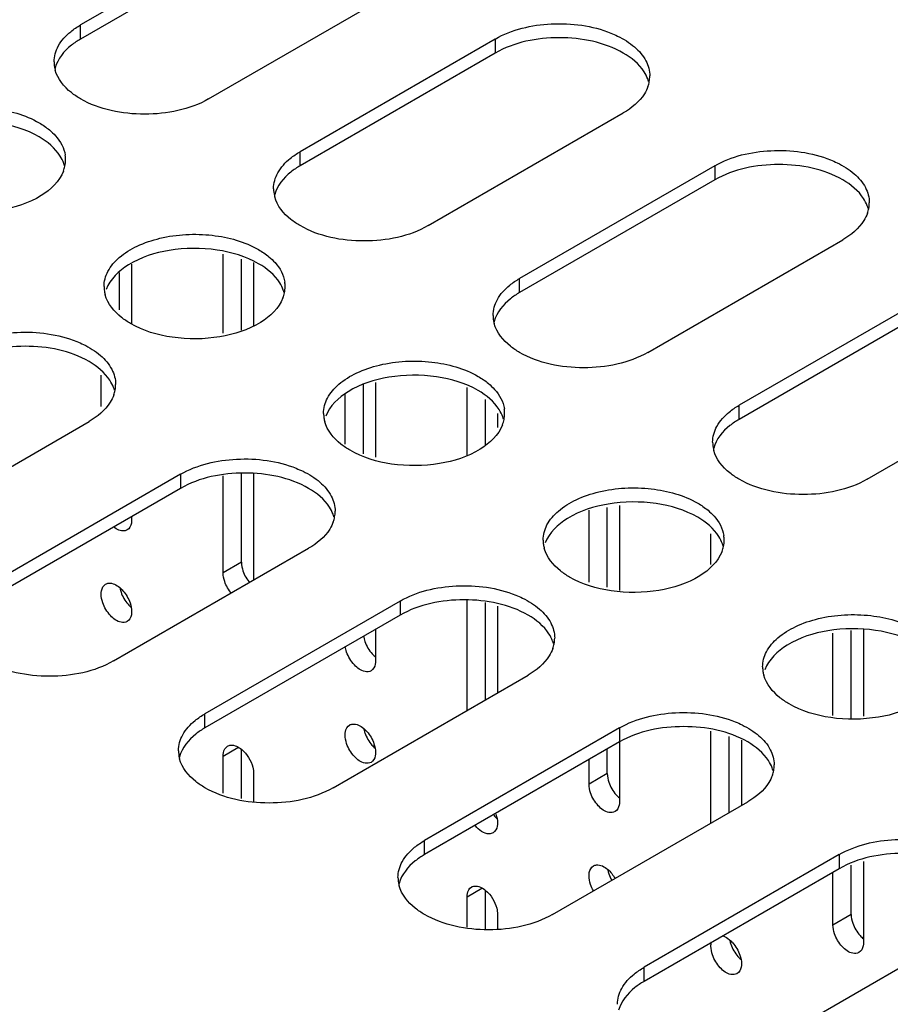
# Model space of a CAD drawing. Header units: millimetres. Extents: x 96 to 741, y 276 to 892.
# Tile 33 of 40: x 384 to 435, y 683 to 740. Entities that reach past the tile are written whole.
import ezdxf

# ---------------------------------------------------------------- set-up
doc = ezdxf.new("R2010")
doc.units = ezdxf.units.MM
doc.header["$LTSCALE"] = 75.983159
doc.layers.get('0').update_dxf_attribs({"linetype": 'CONTINUOUS'})

msp = doc.modelspace()

# ---------------------------------------------------------------- linework, layer by layer
at = {"color": 7}
for p, q in [((399.001, 746.037), (387.687, 739.505)), ((399.001, 745.221), (387.687, 738.689)), ((395.112, 735.219), (406.425, 741.751)), ((387.687, 738.689), (387.687, 739.505)), ((411.729, 738.689), (400.415, 732.157)), ((411.729, 738.689), (411.729, 737.872)), ((411.729, 737.872), (400.415, 731.34)), ((407.84, 727.87), (419.153, 734.402)), ((400.415, 731.34), (400.415, 732.157)), ((424.457, 731.341), (413.143, 724.809)), ((424.457, 731.341), (424.457, 730.524)), ((424.457, 730.524), (413.143, 723.992)), ((420.568, 720.522), (431.881, 727.054)), ((395.953, 721.646), (395.953, 726.219)), ((397.013, 721.814), (397.013, 725.934)), ((390.649, 725.637), (390.649, 722.196)), ((397.721, 725.744), (397.721, 722.092)), ((389.942, 722.994), (389.942, 725.147)), ((413.143, 723.992), (413.143, 724.809)), ((437.185, 723.992), (425.871, 717.46)), ((437.185, 723.176), (425.871, 716.644)), ((433.296, 713.174), (444.609, 719.706)), ((388.882, 717.395), (388.882, 719.198)), ((404.084, 714.642), (404.084, 718.672)), ((404.792, 718.781), (404.792, 714.453)), ((403.024, 715.208), (403.024, 718.086)), ((410.095, 714.538), (410.095, 718.491)), ((411.156, 715.155), (411.156, 717.797)), ((425.871, 716.644), (425.871, 717.46)), ((411.863, 716.991), (411.863, 716.174)), ((376.869, 709.989), (388.182, 716.521)), ((393.486, 713.459), (382.172, 706.928)), ((393.486, 713.459), (393.486, 712.643)), ((395.953, 707.745), (395.953, 713.368)), ((397.013, 708.357), (397.013, 713.494)), ((397.721, 713.494), (397.721, 707.331)), ((393.486, 712.643), (382.172, 706.111)), ((418.934, 711.65), (418.934, 706.727)), ((417.166, 707.199), (417.166, 711.378)), ((418.227, 706.916), (418.227, 711.541)), ((390.649, 711.006), (390.649, 710.807)), ((424.237, 708.228), (424.237, 710.007)), ((389.597, 702.641), (400.91, 709.173)), ((397.013, 708.357), (395.953, 707.745)), ((406.214, 706.111), (394.9, 699.579)), ((406.214, 706.111), (406.214, 705.295)), ((410.095, 699.779), (410.095, 706.145)), ((411.156, 700.391), (411.156, 706.024)), ((411.863, 705.817), (411.863, 700.8)), ((406.214, 705.295), (394.9, 698.763)), ((404.792, 704.474), (404.792, 702.642)), ((431.308, 699.473), (431.308, 704.247)), ((432.369, 699.322), (432.369, 704.41)), ((433.076, 704.459), (433.076, 699.434)), ((402.325, 695.293), (413.638, 701.825)), ((394.9, 698.763), (394.9, 699.579)), ((418.942, 698.763), (407.628, 692.231)), ((418.942, 698.763), (418.942, 697.946)), ((424.237, 693.247), (424.237, 698.572)), ((425.298, 693.859), (425.298, 698.26)), ((426.005, 698.052), (426.005, 694.268)), ((395.953, 697.13), (396.814, 697.628)), ((397.013, 694.671), (397.013, 697.514)), ((418.942, 697.946), (407.628, 691.414)), ((418.227, 696.11), (418.227, 697.534)), ((418.934, 697.946), (418.934, 694.477)), ((395.953, 694.983), (395.953, 697.13)), ((417.166, 695.498), (417.166, 696.921)), ((397.721, 696.11), (397.721, 694.463)), ((418.227, 696.11), (417.166, 695.498)), ((415.053, 687.944), (426.366, 694.476)), ((407.628, 691.414), (407.628, 692.231)), ((431.669, 691.414), (420.356, 684.883)), ((431.669, 691.414), (431.669, 690.598)), ((431.669, 690.598), (420.356, 684.066)), ((432.369, 687.945), (432.369, 690.804)), ((433.076, 691.011), (433.076, 686.312)), ((431.308, 687.333), (431.308, 690.389)), ((410.095, 688.966), (410.957, 689.463)), ((410.095, 687.219), (410.095, 688.966)), ((411.156, 687.094), (411.156, 689.349)), ((411.863, 687.945), (411.863, 687.094)), ((432.369, 687.945), (431.308, 687.333)), ((427.78, 680.596), (439.094, 687.128)), ((420.356, 684.066), (420.356, 684.883))]:
    msp.add_line(p, q, dxfattribs=at)
for centre, radius, start, end in [((387.942, 737.364), 1.792, 180.0698, 193.2579), ((388, 736.531), 1.851, 164.7304, 166.7648), ((388, 737.377), 1.851, 193.2345, 195.2704), ((418.763, 735.691), 1.932, 15.9432, 20.6956), ((418.812, 736.568), 1.881, 340.4459, 349.2652), ((418.923, 736.545), 1.768, 349.3267, 0.01), ((385.031, 731.691), 1.789, 348.1452, 359.8996), ((385.059, 731.688), 1.761, 359.9732, 8.4841), ((384.913, 731.717), 1.91, 338.8851, 348.1025), ((384.902, 730.836), 1.923, 15.376, 19.4961), ((400.67, 730.016), 1.792, 180.0698, 193.2579), ((400.727, 729.182), 1.851, 164.7304, 166.7648), ((400.727, 730.029), 1.851, 193.2345, 195.2704), ((431.491, 728.343), 1.932, 15.9432, 20.6956), ((431.54, 729.22), 1.881, 340.4459, 349.2652), ((431.651, 729.197), 1.768, 349.3267, 0.01), ((390.81, 724.338), 1.761, 179.9732, 188.4841), ((397.759, 724.342), 1.789, 348.1452, 359.8996), ((397.787, 724.34), 1.761, 359.9732, 8.4841), ((390.874, 724.349), 1.826, 188.5216, 195.6698), ((397.641, 724.369), 1.91, 338.8851, 348.1025), ((397.63, 723.487), 1.923, 15.376, 19.4961), ((413.398, 722.668), 1.792, 180.0698, 193.2579), ((413.455, 721.834), 1.851, 164.7304, 166.7648), ((413.455, 722.68), 1.851, 193.2345, 195.2704), ((387.952, 718.664), 1.768, 349.3267, 0.01), ((387.792, 717.81), 1.932, 15.9432, 20.6956), ((387.841, 718.687), 1.881, 340.4459, 349.2652), ((403.538, 716.99), 1.761, 179.9732, 188.4841), ((410.487, 716.994), 1.789, 348.1452, 359.8996), ((410.515, 716.992), 1.761, 359.9732, 8.4841), ((403.602, 717.001), 1.826, 188.5216, 195.6698), ((410.369, 717.02), 1.91, 338.8851, 348.1025), ((410.358, 716.139), 1.923, 15.376, 19.4961), ((426.126, 715.319), 1.792, 180.0698, 193.2579), ((426.183, 714.486), 1.851, 164.7304, 166.7648), ((426.183, 715.332), 1.851, 193.2345, 195.2704), ((400.52, 710.462), 1.932, 15.9432, 20.6956), ((400.68, 711.316), 1.768, 349.3267, 0.01), ((400.569, 711.339), 1.881, 340.4459, 349.2652), ((416.266, 709.642), 1.761, 179.9732, 188.4841), ((416.33, 709.652), 1.826, 188.5216, 195.6698), ((423.086, 708.791), 1.923, 15.376, 19.4961), ((423.215, 709.646), 1.789, 348.1452, 359.8996), ((423.243, 709.643), 1.761, 359.9732, 8.4841), ((423.097, 709.672), 1.91, 338.8851, 348.1025), ((391.744, 707.216), 1.808, 191.7981, 198.856), ((413.248, 703.114), 1.932, 15.9432, 20.6956), ((413.408, 703.968), 1.768, 349.3267, 0.01), ((413.297, 703.99), 1.881, 340.4459, 349.2652), ((428.994, 702.293), 1.761, 179.9732, 188.4841), ((429.058, 702.304), 1.826, 188.5216, 195.6698), ((405.886, 699.051), 1.808, 191.7981, 198.856), ((395.155, 697.438), 1.792, 180.0698, 193.2579), ((395.212, 696.604), 1.851, 164.7304, 166.7648), ((395.212, 697.451), 1.851, 193.2345, 195.2704), ((425.976, 695.765), 1.932, 15.9432, 20.6956), ((426.025, 696.642), 1.881, 340.4459, 349.2652), ((426.136, 696.619), 1.768, 349.3267, 0.01), ((407.883, 690.09), 1.792, 180.0698, 193.2579), ((420.028, 690.886), 1.808, 191.7981, 198.856), ((407.94, 689.256), 1.851, 164.7304, 166.7648), ((407.94, 690.103), 1.851, 193.2345, 195.2704), ((427.099, 686.804), 1.808, 191.7981, 198.856)]:
    msp.add_arc(centre, radius, start, end, dxfattribs=at)
for points, knots in [([(411.729, 738.689), (412.699, 739.249), (415.017, 739.775), (417.352, 739.47), (418.436, 739.035)], [0, 0, 0, 0, 0.489694, 1, 1, 1, 1]), ([(386.15, 737.362), (386.15, 737.679), (386.351, 738.369), (386.831, 738.882), (387.116, 739.114)], [0, 0, 0, 0, 0.46369, 1, 1, 1, 1]), ([(387.687, 738.689), (387.501, 738.581), (386.878, 738.169), (386.355, 737.536), (386.214, 737.018)], [0, 0, 0, 0, 0.286033, 1, 1, 1, 1]), ([(419.153, 737.872), (418.051, 738.509), (415.441, 739.011), (412.831, 738.509), (411.729, 737.872)], [0, 0, 0, 0, 0.500001, 1, 1, 1, 1]), ([(418.436, 739.035), (418.568, 738.982), (419.055, 738.767), (419.514, 738.482), (419.809, 738.227)], [0, 0, 0, 0, 0.267796, 1, 1, 1, 1]), ([(419.809, 738.227), (420.07, 738.001), (420.51, 737.502), (420.691, 736.848), (420.691, 736.546)], [0, 0, 0, 0, 0.533556, 1, 1, 1, 1]), ([(420.571, 736.374), (420.516, 736.519), (420.193, 737.142), (419.621, 737.602), (419.153, 737.872)], [0, 0, 0, 0, 0.222938, 1, 1, 1, 1]), ([(387.687, 735.219), (387.501, 735.326), (386.878, 735.739), (386.355, 736.371), (386.214, 736.889)], [0, 0, 0, 0, 0.286033, 1, 1, 1, 1]), ([(420.585, 735.939), (420.532, 735.79), (420.214, 735.15), (419.631, 734.678), (419.153, 734.402)], [0, 0, 0, 0, 0.222593, 1, 1, 1, 1]), ([(395.112, 735.219), (394.01, 734.583), (391.399, 734.08), (388.789, 734.583), (387.687, 735.219)], [0, 0, 0, 0, 0.5, 1, 1, 1, 1]), ([(376.321, 731.687), (376.321, 731.99), (376.503, 732.645), (377.218, 733.458), (378.272, 734.1), (380.074, 734.701), (382.529, 734.825), (384.471, 734.3), (385.283, 733.831)], [0, 0, 0, 0, 0.087136, 0.186849, 0.304529, 0.438665, 0.730081, 1, 1, 1, 1]), ([(385.283, 733.014), (384.551, 733.437), (382.807, 733.953), (380.169, 733.919), (377.846, 733.209), (376.673, 732.123), (376.445, 731.526)], [0, 0, 0, 0, 0.260617, 0.545433, 0.802971, 1, 1, 1, 1]), ([(385.882, 733.416), (386.008, 733.312), (386.432, 732.914), (386.739, 732.365), (386.801, 731.948)], [0, 0, 0, 0, 0.278952, 1, 1, 1, 1]), ([(386.714, 731.477), (386.662, 731.626), (386.344, 732.267), (385.76, 732.739), (385.283, 733.014)], [0, 0, 0, 0, 0.222588, 1, 1, 1, 1]), ([(424.457, 731.341), (425.427, 731.901), (427.745, 732.426), (430.08, 732.121), (431.164, 731.687)], [0, 0, 0, 0, 0.489694, 1, 1, 1, 1]), ([(398.878, 730.014), (398.878, 730.331), (399.079, 731.021), (399.559, 731.534), (399.844, 731.766)], [0, 0, 0, 0, 0.46369, 1, 1, 1, 1]), ([(431.164, 731.687), (431.296, 731.634), (431.783, 731.419), (432.242, 731.134), (432.537, 730.879)], [0, 0, 0, 0, 0.267796, 1, 1, 1, 1]), ([(400.415, 731.34), (400.229, 731.233), (399.606, 730.82), (399.083, 730.188), (398.942, 729.67)], [0, 0, 0, 0, 0.286033, 1, 1, 1, 1]), ([(431.881, 730.524), (430.779, 731.16), (428.169, 731.663), (425.559, 731.16), (424.457, 730.524)], [0, 0, 0, 0, 0.500001, 1, 1, 1, 1]), ([(386.695, 731.029), (386.465, 730.432), (385.292, 729.348), (382.97, 728.639), (380.333, 728.606), (378.59, 729.122), (377.858, 729.544)], [0, 0, 0, 0, 0.197111, 0.454661, 0.739438, 1, 1, 1, 1]), ([(433.299, 729.026), (433.244, 729.171), (432.921, 729.794), (432.349, 730.254), (431.881, 730.524)], [0, 0, 0, 0, 0.222938, 1, 1, 1, 1]), ([(432.537, 730.879), (432.798, 730.652), (433.238, 730.153), (433.419, 729.5), (433.419, 729.197)], [0, 0, 0, 0, 0.533556, 1, 1, 1, 1]), ([(400.415, 727.87), (400.229, 727.978), (399.606, 728.391), (399.083, 729.023), (398.942, 729.541)], [0, 0, 0, 0, 0.286033, 1, 1, 1, 1]), ([(433.313, 728.59), (433.26, 728.442), (432.942, 727.802), (432.359, 727.33), (431.881, 727.054)], [0, 0, 0, 0, 0.222593, 1, 1, 1, 1]), ([(407.84, 727.87), (406.738, 727.234), (404.127, 726.731), (401.517, 727.234), (400.415, 727.87)], [0, 0, 0, 0, 0.5, 1, 1, 1, 1]), ([(389.049, 724.339), (389.049, 724.642), (389.231, 725.297), (389.946, 726.109), (391, 726.752), (392.802, 727.352), (395.257, 727.477), (397.199, 726.951), (398.011, 726.482)], [0, 0, 0, 0, 0.087136, 0.186849, 0.304529, 0.438665, 0.730081, 1, 1, 1, 1]), ([(398.011, 725.666), (397.279, 726.089), (395.535, 726.605), (392.897, 726.571), (390.574, 725.86), (389.401, 724.775), (389.173, 724.178)], [0, 0, 0, 0, 0.260617, 0.545433, 0.802971, 1, 1, 1, 1]), ([(398.61, 726.068), (398.736, 725.964), (399.16, 725.565), (399.467, 725.016), (399.529, 724.6)], [0, 0, 0, 0, 0.278952, 1, 1, 1, 1]), ([(399.442, 724.129), (399.39, 724.278), (399.072, 724.918), (398.488, 725.39), (398.011, 725.666)], [0, 0, 0, 0, 0.222588, 1, 1, 1, 1]), ([(411.606, 722.665), (411.606, 722.983), (411.807, 723.672), (412.287, 724.186), (412.572, 724.417)], [0, 0, 0, 0, 0.46369, 1, 1, 1, 1]), ([(390.586, 722.196), (390.401, 722.303), (389.781, 722.714), (389.26, 723.341), (389.116, 723.856)], [0, 0, 0, 0, 0.285617, 1, 1, 1, 1]), ([(399.423, 723.68), (399.193, 723.084), (398.019, 722), (395.698, 721.29), (393.061, 721.257), (391.318, 721.773), (390.586, 722.196)], [0, 0, 0, 0, 0.197111, 0.454661, 0.739438, 1, 1, 1, 1]), ([(413.143, 723.992), (412.957, 723.885), (412.334, 723.472), (411.811, 722.839), (411.67, 722.321)], [0, 0, 0, 0, 0.286033, 1, 1, 1, 1]), ([(413.143, 720.522), (412.957, 720.63), (412.334, 721.042), (411.811, 721.675), (411.67, 722.193)], [0, 0, 0, 0, 0.286033, 1, 1, 1, 1]), ([(380.758, 720.808), (381.728, 721.368), (384.046, 721.893), (386.381, 721.589), (387.465, 721.154)], [0, 0, 0, 0, 0.489694, 1, 1, 1, 1]), ([(388.182, 719.991), (387.08, 720.627), (384.47, 721.13), (381.859, 720.627), (380.758, 719.991)], [0, 0, 0, 0, 0.500001, 1, 1, 1, 1]), ([(387.465, 721.154), (387.597, 721.101), (388.084, 720.886), (388.543, 720.601), (388.838, 720.346)], [0, 0, 0, 0, 0.267796, 1, 1, 1, 1]), ([(388.838, 720.346), (389.099, 720.12), (389.539, 719.62), (389.719, 718.967), (389.72, 718.665)], [0, 0, 0, 0, 0.533556, 1, 1, 1, 1]), ([(420.568, 720.522), (419.466, 719.886), (416.855, 719.383), (414.245, 719.886), (413.143, 720.522)], [0, 0, 0, 0, 0.5, 1, 1, 1, 1]), ([(389.6, 718.493), (389.545, 718.638), (389.222, 719.261), (388.65, 719.721), (388.182, 719.991)], [0, 0, 0, 0, 0.222938, 1, 1, 1, 1]), ([(401.777, 716.991), (401.777, 717.294), (401.959, 717.949), (402.674, 718.761), (403.728, 719.403), (405.53, 720.004), (407.985, 720.128), (409.927, 719.603), (410.739, 719.134)], [0, 0, 0, 0, 0.087136, 0.186849, 0.304529, 0.438665, 0.730081, 1, 1, 1, 1]), ([(410.739, 718.318), (410.007, 718.74), (408.263, 719.257), (405.625, 719.223), (403.302, 718.512), (402.129, 717.426), (401.901, 716.829)], [0, 0, 0, 0, 0.260617, 0.545433, 0.802971, 1, 1, 1, 1]), ([(411.338, 718.72), (411.464, 718.615), (411.888, 718.217), (412.195, 717.668), (412.257, 717.251)], [0, 0, 0, 0, 0.278952, 1, 1, 1, 1]), ([(389.614, 718.058), (389.561, 717.909), (389.243, 717.269), (388.659, 716.797), (388.182, 716.521)], [0, 0, 0, 0, 0.222593, 1, 1, 1, 1]), ([(412.17, 716.781), (412.118, 716.929), (411.8, 717.57), (411.216, 718.042), (410.739, 718.318)], [0, 0, 0, 0, 0.222588, 1, 1, 1, 1]), ([(424.334, 715.317), (424.334, 715.634), (424.535, 716.324), (425.015, 716.837), (425.3, 717.069)], [0, 0, 0, 0, 0.46369, 1, 1, 1, 1]), ([(403.314, 714.848), (403.129, 714.954), (402.509, 715.365), (401.988, 715.993), (401.844, 716.507)], [0, 0, 0, 0, 0.285617, 1, 1, 1, 1]), ([(412.151, 716.332), (411.921, 715.735), (410.747, 714.652), (408.426, 713.942), (405.789, 713.909), (404.046, 714.425), (403.314, 714.848)], [0, 0, 0, 0, 0.197111, 0.454661, 0.739438, 1, 1, 1, 1]), ([(425.871, 716.644), (425.685, 716.536), (425.062, 716.124), (424.539, 715.491), (424.398, 714.973)], [0, 0, 0, 0, 0.286033, 1, 1, 1, 1]), ([(425.871, 713.174), (425.685, 713.281), (425.062, 713.694), (424.539, 714.326), (424.398, 714.844)], [0, 0, 0, 0, 0.286033, 1, 1, 1, 1]), ([(393.486, 713.459), (394.456, 714.02), (396.774, 714.545), (399.109, 714.24), (400.192, 713.806)], [0, 0, 0, 0, 0.489694, 1, 1, 1, 1]), ([(400.91, 712.643), (399.808, 713.279), (397.198, 713.782), (394.587, 713.279), (393.486, 712.643)], [0, 0, 0, 0, 0.500001, 1, 1, 1, 1]), ([(400.192, 713.806), (400.325, 713.753), (400.812, 713.538), (401.271, 713.253), (401.566, 712.998)], [0, 0, 0, 0, 0.267796, 1, 1, 1, 1]), ([(401.566, 712.998), (401.827, 712.771), (402.267, 712.272), (402.447, 711.618), (402.448, 711.316)], [0, 0, 0, 0, 0.533556, 1, 1, 1, 1]), ([(433.296, 713.174), (432.194, 712.538), (429.583, 712.035), (426.973, 712.538), (425.871, 713.174)], [0, 0, 0, 0, 0.5, 1, 1, 1, 1]), ([(402.328, 711.145), (402.273, 711.29), (401.95, 711.912), (401.378, 712.373), (400.91, 712.643)], [0, 0, 0, 0, 0.222938, 1, 1, 1, 1]), ([(414.505, 709.642), (414.505, 709.945), (414.687, 710.6), (415.402, 711.413), (416.456, 712.055), (418.258, 712.656), (420.713, 712.78), (422.655, 712.255), (423.467, 711.786)], [0, 0, 0, 0, 0.087136, 0.186849, 0.304529, 0.438665, 0.730081, 1, 1, 1, 1]), ([(423.467, 710.969), (422.735, 711.392), (420.991, 711.908), (418.353, 711.874), (416.03, 711.164), (414.857, 710.078), (414.629, 709.481)], [0, 0, 0, 0, 0.260617, 0.545433, 0.802971, 1, 1, 1, 1]), ([(424.066, 711.371), (424.192, 711.267), (424.616, 710.869), (424.923, 710.32), (424.985, 709.903)], [0, 0, 0, 0, 0.278952, 1, 1, 1, 1]), ([(390.649, 710.807), (390.649, 710.744), (390.635, 710.532), (390.521, 710.31), (390.391, 710.235)], [0, 0, 0, 0, 0.294564, 1, 1, 1, 1]), ([(402.342, 710.709), (402.289, 710.561), (401.971, 709.92), (401.387, 709.448), (400.91, 709.173)], [0, 0, 0, 0, 0.222593, 1, 1, 1, 1]), ([(424.898, 709.432), (424.846, 709.581), (424.528, 710.222), (423.944, 710.694), (423.467, 710.969)], [0, 0, 0, 0, 0.222588, 1, 1, 1, 1]), ([(390.391, 710.235), (390.34, 710.205), (390.069, 710.121), (389.784, 710.267), (389.614, 710.4)], [0, 0, 0, 0, 0.212188, 1, 1, 1, 1]), ([(416.042, 707.499), (415.857, 707.606), (415.237, 708.017), (414.716, 708.644), (414.572, 709.159)], [0, 0, 0, 0, 0.285617, 1, 1, 1, 1]), ([(424.879, 708.984), (424.649, 708.387), (423.475, 707.303), (421.154, 706.594), (418.517, 706.561), (416.774, 707.077), (416.042, 707.499)], [0, 0, 0, 0, 0.197111, 0.454661, 0.739438, 1, 1, 1, 1]), ([(388.882, 706.52), (388.882, 706.583), (388.896, 706.795), (389.01, 707.017), (389.141, 707.092)], [0, 0, 0, 0, 0.294564, 1, 1, 1, 1]), ([(389.141, 707.092), (389.194, 707.123), (389.483, 707.209), (389.782, 707.042), (389.959, 706.894)], [0, 0, 0, 0, 0.209966, 1, 1, 1, 1]), ([(389.959, 706.894), (390.025, 706.839), (390.282, 706.585), (390.47, 706.263), (390.558, 706.004)], [0, 0, 0, 0, 0.240431, 1, 1, 1, 1]), ([(390.032, 706.631), (390.12, 706.374), (390.306, 706.053), (390.56, 705.799), (390.626, 705.744)], [0, 0, 0, 0, 0.759178, 1, 1, 1, 1]), ([(406.214, 706.111), (407.184, 706.671), (409.502, 707.197), (411.837, 706.892), (412.92, 706.457)], [0, 0, 0, 0, 0.489694, 1, 1, 1, 1]), ([(390.391, 704.927), (390.287, 704.868), (389.89, 704.847), (389.347, 705.278), (389.067, 705.741), (388.973, 706.016)], [0, 0, 0, 0, 0.182801, 0.554614, 1, 1, 1, 1]), ([(413.638, 705.295), (412.536, 705.931), (409.926, 706.434), (407.315, 705.931), (406.214, 705.295)], [0, 0, 0, 0, 0.500001, 1, 1, 1, 1]), ([(412.92, 706.457), (413.053, 706.404), (413.54, 706.189), (413.999, 705.905), (414.294, 705.649)], [0, 0, 0, 0, 0.267796, 1, 1, 1, 1]), ([(390.649, 705.5), (390.649, 705.436), (390.635, 705.225), (390.521, 705.003), (390.391, 704.927)], [0, 0, 0, 0, 0.294564, 1, 1, 1, 1]), ([(414.294, 705.649), (414.555, 705.423), (414.995, 704.924), (415.175, 704.27), (415.176, 703.968)], [0, 0, 0, 0, 0.533556, 1, 1, 1, 1]), ([(427.233, 702.294), (427.233, 702.597), (427.415, 703.252), (428.13, 704.064), (429.184, 704.707), (430.986, 705.307), (433.441, 705.432), (435.383, 704.906), (436.195, 704.437)], [0, 0, 0, 0, 0.087136, 0.186849, 0.304529, 0.438665, 0.730081, 1, 1, 1, 1]), ([(415.056, 703.797), (415.001, 703.942), (414.678, 704.564), (414.106, 705.024), (413.638, 705.295)], [0, 0, 0, 0, 0.222938, 1, 1, 1, 1]), ([(436.195, 703.621), (435.463, 704.044), (433.719, 704.56), (431.081, 704.526), (428.758, 703.815), (427.585, 702.73), (427.357, 702.133)], [0, 0, 0, 0, 0.260617, 0.545433, 0.802971, 1, 1, 1, 1]), ([(404.175, 703.774), (404.265, 703.509), (404.458, 703.18), (404.722, 702.923), (404.791, 702.868)], [0, 0, 0, 0, 0.76025, 1, 1, 1, 1]), ([(404.533, 702.07), (404.43, 702.01), (404.033, 701.989), (403.489, 702.42), (403.209, 702.884), (403.115, 703.158)], [0, 0, 0, 0, 0.182801, 0.554614, 1, 1, 1, 1]), ([(415.07, 703.361), (415.017, 703.212), (414.699, 702.572), (414.115, 702.1), (413.638, 701.825)], [0, 0, 0, 0, 0.222593, 1, 1, 1, 1]), ([(389.597, 702.641), (388.495, 702.005), (385.884, 701.502), (383.274, 702.005), (382.172, 702.641)], [0, 0, 0, 0, 0.5, 1, 1, 1, 1]), ([(404.792, 702.642), (404.792, 702.579), (404.777, 702.367), (404.664, 702.145), (404.533, 702.07)], [0, 0, 0, 0, 0.294564, 1, 1, 1, 1]), ([(428.77, 700.151), (428.585, 700.258), (427.965, 700.669), (427.444, 701.296), (427.3, 701.811)], [0, 0, 0, 0, 0.285617, 1, 1, 1, 1]), ([(437.607, 701.635), (437.377, 701.039), (436.203, 699.955), (433.882, 699.245), (431.245, 699.212), (429.502, 699.728), (428.77, 700.151)], [0, 0, 0, 0, 0.197111, 0.454661, 0.739438, 1, 1, 1, 1]), ([(418.942, 698.763), (419.912, 699.323), (422.23, 699.848), (424.565, 699.544), (425.648, 699.109)], [0, 0, 0, 0, 0.489694, 1, 1, 1, 1]), ([(393.363, 697.436), (393.363, 697.753), (393.564, 698.443), (394.044, 698.956), (394.329, 699.188)], [0, 0, 0, 0, 0.46369, 1, 1, 1, 1]), ([(425.648, 699.109), (425.781, 699.056), (426.268, 698.841), (426.727, 698.556), (427.022, 698.301)], [0, 0, 0, 0, 0.267796, 1, 1, 1, 1]), ([(394.9, 698.763), (394.714, 698.655), (394.09, 698.242), (393.568, 697.61), (393.426, 697.092)], [0, 0, 0, 0, 0.286033, 1, 1, 1, 1]), ([(403.024, 698.355), (403.024, 698.418), (403.038, 698.63), (403.152, 698.852), (403.283, 698.928)], [0, 0, 0, 0, 0.294564, 1, 1, 1, 1]), ([(403.283, 698.928), (403.336, 698.958), (403.625, 699.044), (403.924, 698.877), (404.101, 698.73)], [0, 0, 0, 0, 0.209966, 1, 1, 1, 1]), ([(404.101, 698.73), (404.167, 698.674), (404.424, 698.42), (404.612, 698.098), (404.7, 697.839)], [0, 0, 0, 0, 0.240431, 1, 1, 1, 1]), ([(426.366, 697.946), (425.264, 698.582), (422.654, 699.085), (420.043, 698.582), (418.942, 697.946)], [0, 0, 0, 0, 0.500001, 1, 1, 1, 1]), ([(404.175, 698.466), (404.262, 698.209), (404.448, 697.888), (404.702, 697.635), (404.768, 697.579)], [0, 0, 0, 0, 0.759178, 1, 1, 1, 1]), ([(427.022, 698.301), (427.283, 698.075), (427.723, 697.575), (427.903, 696.922), (427.904, 696.62)], [0, 0, 0, 0, 0.533556, 1, 1, 1, 1]), ([(395.953, 697.13), (395.953, 697.194), (395.967, 697.405), (396.081, 697.627), (396.212, 697.703)], [0, 0, 0, 0, 0.294564, 1, 1, 1, 1]), ([(396.212, 697.703), (396.265, 697.733), (396.554, 697.819), (396.853, 697.652), (397.03, 697.505)], [0, 0, 0, 0, 0.209966, 1, 1, 1, 1]), ([(397.03, 697.505), (397.339, 697.246), (397.639, 696.757), (397.721, 696.233), (397.721, 696.11)], [0, 0, 0, 0, 0.76598, 1, 1, 1, 1]), ([(404.533, 696.763), (404.43, 696.703), (404.033, 696.682), (403.489, 697.113), (403.209, 697.576), (403.115, 697.851)], [0, 0, 0, 0, 0.182801, 0.554614, 1, 1, 1, 1]), ([(427.784, 696.448), (427.729, 696.593), (427.406, 697.216), (426.834, 697.676), (426.366, 697.946)], [0, 0, 0, 0, 0.222938, 1, 1, 1, 1]), ([(394.9, 695.293), (394.714, 695.4), (394.09, 695.813), (393.568, 696.445), (393.426, 696.963)], [0, 0, 0, 0, 0.286033, 1, 1, 1, 1]), ([(404.792, 697.335), (404.792, 697.272), (404.777, 697.06), (404.664, 696.838), (404.533, 696.763)], [0, 0, 0, 0, 0.294564, 1, 1, 1, 1]), ([(427.797, 696.013), (427.745, 695.864), (427.427, 695.224), (426.843, 694.752), (426.366, 694.476)], [0, 0, 0, 0, 0.222593, 1, 1, 1, 1]), ([(402.325, 695.293), (401.223, 694.657), (398.612, 694.154), (396.002, 694.657), (394.9, 695.293)], [0, 0, 0, 0, 0.5, 1, 1, 1, 1]), ([(418.317, 695.609), (418.407, 695.344), (418.6, 695.015), (418.864, 694.758), (418.933, 694.703)], [0, 0, 0, 0, 0.76025, 1, 1, 1, 1]), ([(418.675, 693.905), (418.572, 693.845), (418.175, 693.824), (417.631, 694.256), (417.351, 694.719), (417.257, 694.993)], [0, 0, 0, 0, 0.182801, 0.554614, 1, 1, 1, 1]), ([(418.934, 694.477), (418.934, 694.414), (418.919, 694.203), (418.806, 693.981), (418.675, 693.905)], [0, 0, 0, 0, 0.294564, 1, 1, 1, 1]), ([(411.604, 692.68), (411.537, 692.642), (411.142, 692.554), (410.781, 692.849), (410.58, 693.083)], [0, 0, 0, 0, 0.199754, 1, 1, 1, 1]), ([(411.863, 693.252), (411.863, 693.189), (411.848, 692.978), (411.735, 692.756), (411.604, 692.68)], [0, 0, 0, 0, 0.294564, 1, 1, 1, 1]), ([(431.669, 691.414), (432.64, 691.975), (434.958, 692.5), (437.293, 692.195), (438.376, 691.761)], [0, 0, 0, 0, 0.489694, 1, 1, 1, 1]), ([(406.09, 690.088), (406.09, 690.405), (406.292, 691.095), (406.772, 691.608), (407.056, 691.84)], [0, 0, 0, 0, 0.46369, 1, 1, 1, 1]), ([(407.628, 691.414), (407.442, 691.307), (406.818, 690.894), (406.296, 690.262), (406.154, 689.744)], [0, 0, 0, 0, 0.286033, 1, 1, 1, 1]), ([(439.094, 690.598), (437.992, 691.234), (435.382, 691.737), (432.771, 691.234), (431.669, 690.598)], [0, 0, 0, 0, 0.500001, 1, 1, 1, 1]), ([(417.166, 690.191), (417.166, 690.254), (417.18, 690.465), (417.294, 690.687), (417.425, 690.763)], [0, 0, 0, 0, 0.294564, 1, 1, 1, 1]), ([(417.425, 690.763), (417.478, 690.793), (417.768, 690.879), (418.066, 690.712), (418.243, 690.565)], [0, 0, 0, 0, 0.209966, 1, 1, 1, 1]), ([(407.628, 687.944), (407.442, 688.052), (406.818, 688.465), (406.296, 689.097), (406.154, 689.615)], [0, 0, 0, 0, 0.286033, 1, 1, 1, 1]), ([(410.095, 688.966), (410.095, 689.029), (410.109, 689.24), (410.223, 689.462), (410.354, 689.538)], [0, 0, 0, 0, 0.294564, 1, 1, 1, 1]), ([(410.354, 689.538), (410.407, 689.568), (410.697, 689.654), (410.995, 689.488), (411.172, 689.34)], [0, 0, 0, 0, 0.209966, 1, 1, 1, 1]), ([(411.172, 689.34), (411.482, 689.081), (411.781, 688.593), (411.863, 688.068), (411.863, 687.945)], [0, 0, 0, 0, 0.76598, 1, 1, 1, 1]), ([(415.053, 687.944), (413.951, 687.308), (411.34, 686.805), (408.73, 687.308), (407.628, 687.944)], [0, 0, 0, 0, 0.5, 1, 1, 1, 1]), ([(432.459, 687.444), (432.549, 687.179), (432.742, 686.85), (433.007, 686.594), (433.075, 686.538)], [0, 0, 0, 0, 0.76025, 1, 1, 1, 1]), ([(432.817, 685.74), (432.714, 685.681), (432.317, 685.659), (431.774, 686.091), (431.493, 686.554), (431.4, 686.829)], [0, 0, 0, 0, 0.182801, 0.554614, 1, 1, 1, 1]), ([(425.314, 686.482), (425.38, 686.427), (425.637, 686.173), (425.825, 685.851), (425.914, 685.592)], [0, 0, 0, 0, 0.240431, 1, 1, 1, 1]), ([(425.388, 686.219), (425.476, 685.962), (425.662, 685.641), (425.916, 685.387), (425.982, 685.332)], [0, 0, 0, 0, 0.759178, 1, 1, 1, 1]), ([(433.076, 686.312), (433.076, 686.249), (433.062, 686.038), (432.948, 685.816), (432.817, 685.74)], [0, 0, 0, 0, 0.294564, 1, 1, 1, 1]), ([(425.746, 684.515), (425.643, 684.456), (425.246, 684.435), (424.702, 684.866), (424.422, 685.329), (424.328, 685.604)], [0, 0, 0, 0, 0.182801, 0.554614, 1, 1, 1, 1]), ([(426.005, 685.088), (426.005, 685.024), (425.99, 684.813), (425.877, 684.591), (425.746, 684.515)], [0, 0, 0, 0, 0.294564, 1, 1, 1, 1]), ([(418.818, 682.739), (418.818, 683.056), (419.02, 683.746), (419.5, 684.26), (419.784, 684.491)], [0, 0, 0, 0, 0.46369, 1, 1, 1, 1]), ([(420.356, 684.066), (420.17, 683.958), (419.546, 683.546), (419.024, 682.913), (418.882, 682.395)], [0, 0, 0, 0, 0.286033, 1, 1, 1, 1])]:
    msp.add_open_spline(points, degree=3, knots=knots, dxfattribs=at)
for points in [[(387.116, 739.114), (387.295, 739.26), (387.487, 739.39), (387.687, 739.505)], [(385.283, 733.831), (385.493, 733.709), (385.696, 733.572), (385.882, 733.416)], [(399.844, 731.766), (400.023, 731.912), (400.215, 732.042), (400.415, 732.157)], [(398.011, 726.482), (398.221, 726.361), (398.424, 726.223), (398.61, 726.068)], [(412.572, 724.417), (412.751, 724.563), (412.943, 724.693), (413.143, 724.809)], [(410.739, 719.134), (410.949, 719.013), (411.152, 718.875), (411.338, 718.72)], [(425.3, 717.069), (425.479, 717.215), (425.671, 717.345), (425.871, 717.46)], [(423.467, 711.786), (423.677, 711.664), (423.879, 711.527), (424.066, 711.371)], [(397.013, 708.357), (397.013, 708.188), (397.049, 708.017), (397.104, 707.856)], [(396.044, 707.241), (395.989, 707.402), (395.953, 707.574), (395.953, 707.745)], [(397.104, 707.856), (397.189, 707.606), (397.325, 707.368), (397.498, 707.168)], [(396.437, 706.555), (396.266, 706.754), (396.129, 706.991), (396.044, 707.241)], [(388.973, 706.016), (388.918, 706.177), (388.882, 706.349), (388.882, 706.52)], [(390.558, 706.004), (390.613, 705.842), (390.649, 705.67), (390.649, 705.5)], [(404.098, 704.093), (404.113, 703.985), (404.139, 703.877), (404.175, 703.774)], [(403.115, 703.158), (403.079, 703.263), (403.052, 703.371), (403.037, 703.481)], [(394.329, 699.188), (394.507, 699.334), (394.7, 699.464), (394.9, 699.579)], [(403.115, 697.851), (403.06, 698.013), (403.024, 698.184), (403.024, 698.355)], [(404.7, 697.839), (404.756, 697.677), (404.792, 697.506), (404.792, 697.335)], [(418.227, 696.11), (418.227, 695.94), (418.262, 695.77), (418.317, 695.609)], [(417.257, 694.993), (417.202, 695.155), (417.166, 695.327), (417.166, 695.498)], [(411.64, 693.696), (411.701, 693.624), (411.768, 693.557), (411.839, 693.496)], [(411.771, 693.757), (411.827, 693.595), (411.863, 693.423), (411.863, 693.252)], [(407.056, 691.84), (407.235, 691.985), (407.428, 692.115), (407.628, 692.231)], [(418.243, 690.565), (418.418, 690.419), (418.564, 690.234), (418.677, 690.037)], [(417.257, 689.686), (417.202, 689.848), (417.166, 690.02), (417.166, 690.191)], [(418.317, 690.302), (418.361, 690.172), (418.419, 690.046), (418.488, 689.927)], [(417.427, 689.315), (417.359, 689.433), (417.301, 689.557), (417.257, 689.686)], [(432.369, 687.945), (432.369, 687.776), (432.404, 687.605), (432.459, 687.444)], [(431.4, 686.829), (431.344, 686.99), (431.308, 687.162), (431.308, 687.333)], [(424.926, 686.706), (425.068, 686.661), (425.199, 686.578), (425.314, 686.482)], [(424.237, 686.108), (424.237, 686.191), (424.246, 686.275), (424.268, 686.356)], [(424.328, 685.604), (424.273, 685.765), (424.237, 685.937), (424.237, 686.108)], [(425.914, 685.592), (425.969, 685.43), (426.005, 685.258), (426.005, 685.088)], [(419.784, 684.491), (419.963, 684.637), (420.156, 684.767), (420.356, 684.883)]]:
    msp.add_open_spline(points, degree=3, dxfattribs=at)

doc.saveas('drawing.dxf')
